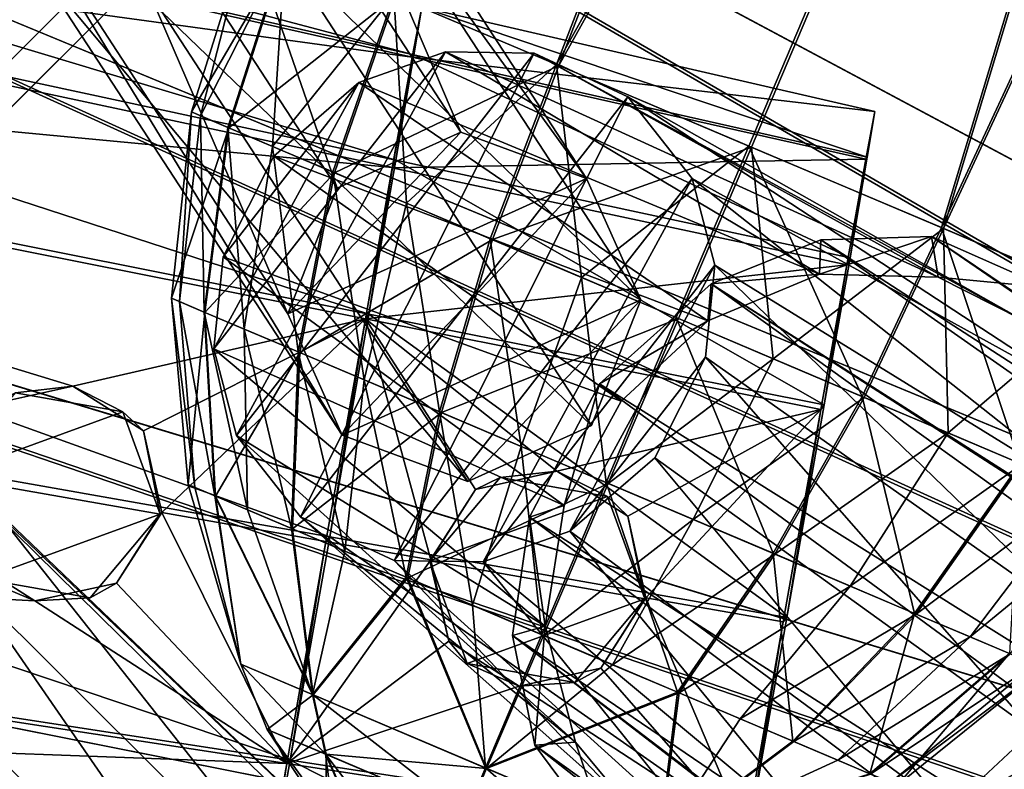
# Model space of a CAD drawing. Header units: metres. Extents: x 0 to 904, y -904 to 0.
# Tile 48 of 236: x 124 to 160, y -222 to -194. Entities that reach past the tile are written whole.
import ezdxf

# ---------------------------------------------------------------- set-up
doc = ezdxf.new("R2010")
doc.units = ezdxf.units.M

msp = doc.modelspace()

# ---------------------------------------------------------------- linework, layer by layer
at = {"layer": 'top'}
for points in [[(120.726181, -209.920883, 659.612854), (87.930153, -231.813843, 660.471436), (152.154388, -240.85585, 658.789612)], [(120.726181, -209.920883, 659.612854), (138.539627, -226.893631, 627.73877), (122.946396, -211.961044, 627.73877)], [(120.726181, -209.920883, 659.612854), (152.154388, -240.85585, 658.789612), (138.539627, -226.893631, 627.73877)], [(122.128288, -214.818054, 597.915833), (122.946396, -211.961044, 627.73877), (136.648972, -229.287674, 598.379517)], [(122.946396, -211.961044, 627.73877), (138.539627, -226.893631, 627.73877), (136.648972, -229.287674, 598.379517)], [(134.503464, -232.747971, 569.148621), (121.027908, -218.923294, 568.250854), (122.128288, -214.818054, 597.915833)], [(136.648972, -229.287674, 598.379517), (134.503464, -232.747971, 569.148621), (122.128288, -214.818054, 597.915833)], [(132.335861, -237.257553, 540.084961), (119.922714, -224.260864, 538.794067), (121.027908, -218.923294, 568.250854)], [(121.027908, -218.923294, 568.250854), (134.503464, -232.747971, 569.148621), (132.335861, -237.257553, 540.084961)]]:
    msp.add_3dface(points, dxfattribs=at)
at = {"layer": 'top0123413'}
for points in [[(599.026855, -599.023621, 106.499786), (74.938576, -244.304413, 117.34655), (244.305359, -74.93528, 117.346581)], [(74.938576, -244.304413, 117.34655), (75.496498, -229.329498, 117.524498), (244.305359, -74.93528, 117.346581)], [(244.305359, -74.93528, 117.346581), (75.496498, -229.329498, 117.524498), (229.33046, -75.495567, 117.524498)], [(75.496498, -229.329498, 117.524498), (213.60553, -77.537285, 117.693382), (229.33046, -75.495567, 117.524498)], [(229.476379, -77.234627, 120.501686), (76.680428, -244.304428, 120.325508), (244.305359, -76.679497, 120.325508)], [(76.680428, -244.304428, 120.325508), (592.962036, -609.72644, 109.443001), (244.305359, -76.679497, 120.325508)], [(77.234871, -229.483627, 120.501595), (76.680428, -244.304428, 120.325508), (229.476379, -77.234627, 120.501686)], [(79.254448, -213.927536, 120.668671), (77.234871, -229.483627, 120.501595), (229.476379, -77.234627, 120.501686)], [(229.476379, -77.234627, 120.501686), (213.92392, -79.254364, 120.668716), (79.254448, -213.927536, 120.668671)], [(75.496498, -229.329498, 117.524498), (77.538223, -213.604507, 117.693382), (213.60553, -77.537285, 117.693382)], [(77.538223, -213.604507, 117.693382), (197.676346, -81.181343, 117.845009), (213.60553, -77.537285, 117.693382)], [(213.92392, -79.254364, 120.668716), (82.865562, -198.143082, 120.818924), (79.254448, -213.927536, 120.668671)], [(213.92392, -79.254364, 120.668716), (198.150421, -82.862846, 120.818863), (82.865562, -198.143082, 120.818924)], [(77.538223, -213.604507, 117.693382), (81.182274, -197.6754, 117.845009), (197.676346, -81.181343, 117.845009)], [(81.182274, -197.6754, 117.845009), (181.883881, -86.467819, 117.974686), (197.676346, -81.181343, 117.845009)], [(198.150421, -82.862846, 120.818863), (182.520538, -88.095657, 120.947189), (82.865562, -198.143082, 120.818924)], [(81.182274, -197.6754, 117.845009), (86.46875, -181.88295, 117.974686), (181.883881, -86.467819, 117.974686)], [(82.865562, -198.143082, 120.818924), (182.520538, -88.095657, 120.947189), (88.099136, -182.513092, 120.947243)]]:
    msp.add_3dface(points, dxfattribs=at)
at = {"layer": 'top0123414'}
for points in [[(224.987061, -198.100021, 2176.059814), (171.687256, -69.426613, 2078.537354), (154.923752, -77.355217, 2078.537354)], [(156.152008, -79.664001, 2076.706299), (172.68428, -71.844276, 2076.706299), (221.0242, -201.019485, 2173.059814)], [(220.579483, -200.184662, 2176.059814), (154.923752, -77.355217, 2078.537354), (139.018005, -86.888611, 2078.537354)], [(220.579483, -200.184662, 2176.059814), (224.987061, -198.100021, 2176.059814), (154.923752, -77.355217, 2078.537354)], [(140.46582, -89.066444, 2076.706299), (156.152008, -79.664001, 2076.706299), (216.921631, -203.478607, 2173.059814)], [(156.152008, -79.664001, 2076.706299), (221.0242, -201.019485, 2173.059814), (216.921631, -203.478607, 2173.059814)], [(216.397446, -202.691254, 2176.059814), (139.018005, -86.888611, 2078.537354), (124.123375, -97.935219, 2078.537354)], [(216.397446, -202.691254, 2176.059814), (220.579483, -200.184662, 2176.059814), (139.018005, -86.888611, 2078.537354)], [(125.776901, -99.961296, 2076.706299), (140.46582, -89.066444, 2076.706299), (213.07988, -206.328049, 2173.059814)], [(140.46582, -89.066444, 2076.706299), (216.921631, -203.478607, 2173.059814), (213.07988, -206.328049, 2173.059814)], [(212.481262, -205.595688, 2176.059814), (124.123375, -97.935219, 2078.537354), (110.386086, -110.386086, 2078.537354)], [(212.481262, -205.595688, 2176.059814), (216.397446, -202.691254, 2176.059814), (124.123375, -97.935219, 2078.537354)], [(112.235291, -112.235291, 2076.706299), (125.776901, -99.961296, 2076.706299), (209.538208, -209.538208, 2173.059814)], [(125.776901, -99.961296, 2076.706299), (213.07988, -206.328049, 2173.059814), (209.538208, -209.538208, 2173.059814)], [(110.386086, -110.386086, 2078.537354), (97.935219, -124.123375, 2078.537354), (205.595688, -212.481262, 2176.059814)], [(208.869354, -208.869354, 2176.059814), (110.386086, -110.386086, 2078.537354), (205.595688, -212.481262, 2176.059814)], [(208.869354, -208.869354, 2176.059814), (212.481262, -205.595688, 2176.059814), (110.386086, -110.386086, 2078.537354)], [(206.328049, -213.07988, 2173.059814), (99.961296, -125.776901, 2076.706299), (112.235291, -112.235291, 2076.706299)], [(209.538208, -209.538208, 2173.059814), (206.328049, -213.07988, 2173.059814), (112.235291, -112.235291, 2076.706299)], [(97.935219, -124.123375, 2078.537354), (86.888611, -139.018005, 2078.537354), (202.691254, -216.397446, 2176.059814)], [(205.595688, -212.481262, 2176.059814), (97.935219, -124.123375, 2078.537354), (202.691254, -216.397446, 2176.059814)], [(203.478607, -216.921631, 2173.059814), (89.066444, -140.46582, 2076.706299), (99.961296, -125.776901, 2076.706299)], [(206.328049, -213.07988, 2173.059814), (203.478607, -216.921631, 2173.059814), (99.961296, -125.776901, 2076.706299)], [(86.888611, -139.018005, 2078.537354), (77.355217, -154.923752, 2078.537354), (200.184662, -220.579483, 2176.059814)], [(202.691254, -216.397446, 2176.059814), (86.888611, -139.018005, 2078.537354), (200.184662, -220.579483, 2176.059814)], [(201.019485, -221.0242, 2173.059814), (79.664001, -156.152008, 2076.706299), (89.066444, -140.46582, 2076.706299)], [(203.478607, -216.921631, 2173.059814), (201.019485, -221.0242, 2173.059814), (89.066444, -140.46582, 2076.706299)], [(77.355217, -154.923752, 2078.537354), (69.426613, -171.687256, 2078.537354), (198.100021, -224.987061, 2176.059814)], [(200.184662, -220.579483, 2176.059814), (77.355217, -154.923752, 2078.537354), (198.100021, -224.987061, 2176.059814)], [(198.974319, -225.348053, 2173.059814), (71.844276, -172.68428, 2076.706299), (79.664001, -156.152008, 2076.706299)], [(201.019485, -221.0242, 2173.059814), (198.974319, -225.348053, 2173.059814), (79.664001, -156.152008, 2076.706299)], [(69.426613, -171.687256, 2078.537354), (63.179028, -189.147095, 2078.537354), (196.457367, -229.577713, 2176.059814)], [(198.100021, -224.987061, 2176.059814), (69.426613, -171.687256, 2078.537354), (196.457367, -229.577713, 2176.059814)], [(197.362762, -229.851532, 2173.059814), (65.682472, -189.903336, 2076.706299), (71.844276, -172.68428, 2076.706299)], [(198.974319, -225.348053, 2173.059814), (197.362762, -229.851532, 2173.059814), (71.844276, -172.68428, 2076.706299)], [(63.179028, -189.147095, 2078.537354), (58.672752, -207.135193, 2078.537354), (195.272552, -234.307266, 2176.059814)], [(196.457367, -229.577713, 2176.059814), (63.179028, -189.147095, 2078.537354), (195.272552, -234.307266, 2176.059814)], [(196.200363, -234.491287, 2173.059814), (61.238056, -207.643402, 2076.706299), (65.682472, -189.903336, 2076.706299)], [(197.362762, -229.851532, 2173.059814), (196.200363, -234.491287, 2173.059814), (65.682472, -189.903336, 2076.706299)], [(58.672752, -207.135193, 2078.537354), (55.951408, -225.478394, 2078.537354), (194.557022, -239.130142, 2176.059814)], [(195.272552, -234.307266, 2176.059814), (58.672752, -207.135193, 2078.537354), (194.557022, -239.130142, 2176.059814)], [(195.498398, -239.222626, 2173.059814), (58.554077, -225.733688, 2076.706299), (61.238056, -207.643402, 2076.706299)], [(196.200363, -234.491287, 2173.059814), (195.498398, -239.222626, 2173.059814), (61.238056, -207.643402, 2076.706299)]]:
    msp.add_3dface(points, dxfattribs=at)
at = {"layer": 'top0123417'}
for points in [[(128.910568, -181.049103, 1682.704224), (124.382149, -183.103638, 1682.859497), (135.582916, -200.307083, 1781.898315)], [(133.516434, -182.74408, 1681.888916), (128.910568, -181.049103, 1682.704224), (140.111343, -198.252548, 1781.743042)], [(140.111343, -198.252548, 1781.743042), (128.910568, -181.049103, 1682.704224), (135.582916, -200.307083, 1781.898315)], [(135.50145, -187.195602, 1680.891235), (133.516434, -182.74408, 1681.888916), (144.717209, -199.94754, 1780.927734)], [(144.717209, -199.94754, 1780.927734), (133.516434, -182.74408, 1681.888916), (140.111343, -198.252548, 1781.743042)], [(122.584114, -187.704056, 1682.263794), (133.784882, -204.907516, 1781.30249), (124.382149, -183.103638, 1682.859497)], [(133.784882, -204.907516, 1781.30249), (135.582916, -200.307083, 1781.898315), (124.382149, -183.103638, 1682.859497)], [(133.7034, -191.795044, 1680.295654), (135.50145, -187.195602, 1680.891235), (146.702225, -204.399063, 1779.929932)], [(146.702225, -204.399063, 1779.929932), (135.50145, -187.195602, 1680.891235), (144.717209, -199.94754, 1780.927734)], [(124.569832, -192.155258, 1681.265991), (135.770599, -209.358719, 1780.30481), (122.584114, -187.704056, 1682.263794)], [(135.770599, -209.358719, 1780.30481), (133.784882, -204.907516, 1781.30249), (122.584114, -187.704056, 1682.263794)], [(133.7034, -191.795044, 1680.295654), (144.904175, -208.998505, 1779.334351), (129.17598, -193.849533, 1680.450806)], [(144.904175, -208.998505, 1779.334351), (133.7034, -191.795044, 1680.295654), (146.702225, -204.399063, 1779.929932)], [(129.17598, -193.849533, 1680.450806), (140.376755, -211.052994, 1779.489502), (124.569832, -192.155258, 1681.265991)], [(140.376755, -211.052994, 1779.489502), (135.770599, -209.358719, 1780.30481), (124.569832, -192.155258, 1681.265991)], [(144.904175, -208.998505, 1779.334351), (140.376755, -211.052994, 1779.489502), (129.17598, -193.849533, 1680.450806)], [(144.717209, -199.94754, 1780.927734), (140.111343, -198.252548, 1781.743042), (133.784882, -204.907516, 1781.30249)], [(140.111343, -198.252548, 1781.743042), (135.582916, -200.307083, 1781.898315), (133.784882, -204.907516, 1781.30249)], [(144.717209, -199.94754, 1780.927734), (133.784882, -204.907516, 1781.30249), (135.770599, -209.358719, 1780.30481)], [(146.702225, -204.399063, 1779.929932), (144.717209, -199.94754, 1780.927734), (135.770599, -209.358719, 1780.30481)], [(146.702225, -204.399063, 1779.929932), (135.770599, -209.358719, 1780.30481), (140.376755, -211.052994, 1779.489502)], [(144.904175, -208.998505, 1779.334351), (146.702225, -204.399063, 1779.929932), (140.376755, -211.052994, 1779.489502)]]:
    msp.add_3dface(points, dxfattribs=at)
at = {"layer": 'top0123422'}
for points in [[(131.898453, -209.361603, 1782.437988), (131.075302, -206.187836, 1783.569092), (139.549896, -195.305527, 1783.314331)], [(139.549896, -195.305527, 1783.314331), (131.075302, -206.187836, 1783.569092), (136.383743, -196.433853, 1784.177612)], [(142.805618, -195.36084, 1782.108765), (131.898453, -209.361603, 1782.437988), (139.549896, -195.305527, 1783.314331)], [(134.250168, -212.345551, 1780.797363), (131.898453, -209.361603, 1782.437988), (142.805618, -195.36084, 1782.108765)], [(146.236923, -196.960037, 1780.435303), (134.250168, -212.345551, 1780.797363), (142.805618, -195.36084, 1782.108765)], [(139.549896, -195.305527, 1783.314331), (136.383743, -196.433853, 1784.177612), (153.250931, -203.454605, 1821.609863)], [(142.805618, -195.36084, 1782.108765), (139.549896, -195.305527, 1783.314331), (157.592468, -203.559357, 1819.19104)], [(139.549896, -195.305527, 1783.314331), (153.250931, -203.454605, 1821.609863), (157.592468, -203.559357, 1819.19104)], [(146.236923, -196.960037, 1780.435303), (142.805618, -195.36084, 1782.108765), (160.656601, -205.122177, 1816.883911)], [(142.805618, -195.36084, 1782.108765), (157.592468, -203.559357, 1819.19104), (160.656601, -205.122177, 1816.883911)], [(131.075302, -206.187836, 1783.569092), (131.413025, -202.814423, 1784.327637), (136.383743, -196.433853, 1784.177612)], [(136.383743, -196.433853, 1784.177612), (131.413025, -202.814423, 1784.327637), (133.270584, -199.12645, 1784.612427)], [(136.383743, -196.433853, 1784.177612), (133.270584, -199.12645, 1784.612427), (149.161514, -205.168976, 1823.157715)], [(136.383743, -196.433853, 1784.177612), (149.161514, -205.168976, 1823.157715), (153.250931, -203.454605, 1821.609863)], [(137.680832, -213.944611, 1779.124146), (134.250168, -212.345551, 1780.797363), (146.236923, -196.960037, 1780.435303)], [(148.588913, -199.94458, 1778.794312), (137.680832, -213.944611, 1779.124146), (146.236923, -196.960037, 1780.435303)], [(160.656601, -205.122177, 1816.883911), (162.829758, -207.832947, 1814.601929), (146.236923, -196.960037, 1780.435303)], [(162.829758, -207.832947, 1814.601929), (148.588913, -199.94458, 1778.794312), (146.236923, -196.960037, 1780.435303)], [(133.270584, -199.12645, 1784.612427), (131.413025, -202.814423, 1784.327637), (145.986465, -208.11348, 1823.709351)], [(133.270584, -199.12645, 1784.612427), (145.986465, -208.11348, 1823.709351), (149.161514, -205.168976, 1823.157715)], [(140.932892, -214.000778, 1777.919678), (137.680832, -213.944611, 1779.124146), (148.588913, -199.94458, 1778.794312)], [(149.412109, -203.122147, 1777.662231), (140.932892, -214.000778, 1777.919678), (148.588913, -199.94458, 1778.794312)], [(162.829758, -207.832947, 1814.601929), (163.865753, -212.053711, 1812.333984), (148.588913, -199.94458, 1778.794312)], [(163.865753, -212.053711, 1812.333984), (149.412109, -203.122147, 1777.662231), (148.588913, -199.94458, 1778.794312)], [(149.283676, -203.814804, 1823.636597), (220.317657, -249.192581, 1945.643433), (153.300735, -202.193192, 1822.090942)], [(153.300735, -202.193192, 1822.090942), (153.250931, -203.454605, 1821.609863), (149.283676, -203.814804, 1823.636597)], [(153.300735, -202.193192, 1822.090942), (157.351822, -202.073257, 1819.921631), (153.250931, -203.454605, 1821.609863)], [(157.351822, -202.073257, 1819.921631), (157.592468, -203.559357, 1819.19104), (153.250931, -203.454605, 1821.609863)], [(153.300735, -202.193192, 1822.090942), (225.538849, -248.94426, 1941.970581), (157.351822, -202.073257, 1819.921631)], [(220.317657, -249.192581, 1945.643433), (225.538849, -248.94426, 1941.970581), (153.300735, -202.193192, 1822.090942)], [(225.538849, -248.94426, 1941.970581), (229.27507, -250.602432, 1937.716309), (157.351822, -202.073257, 1819.921631)], [(157.351822, -202.073257, 1819.921631), (229.27507, -250.602432, 1937.716309), (161.578476, -203.939224, 1816.855957)], [(157.351822, -202.073257, 1819.921631), (161.578476, -203.939224, 1816.855957), (157.592468, -203.559357, 1819.19104)], [(131.413025, -202.814423, 1784.327637), (131.075302, -206.187836, 1783.569092), (143.897308, -211.926361, 1823.316528)], [(131.413025, -202.814423, 1784.327637), (143.897308, -211.926361, 1823.316528), (145.986465, -208.11348, 1823.709351)], [(144.102737, -212.87207, 1777.055176), (140.932892, -214.000778, 1777.919678), (149.412109, -203.122147, 1777.662231)], [(149.073883, -206.491837, 1776.904907), (144.102737, -212.87207, 1777.055176), (149.412109, -203.122147, 1777.662231)], [(163.144684, -216.427505, 1810.966309), (149.073883, -206.491837, 1776.904907), (149.412109, -203.122147, 1777.662231)], [(163.865753, -212.053711, 1812.333984), (163.144684, -216.427505, 1810.966309), (149.412109, -203.122147, 1777.662231)], [(153.250931, -203.454605, 1821.609863), (149.161514, -205.168976, 1823.157715), (149.283676, -203.814804, 1823.636597)], [(161.578476, -203.939224, 1816.855957), (160.656601, -205.122177, 1816.883911), (157.592468, -203.559357, 1819.19104)], [(217.294296, -252.664078, 1951.23999), (149.283676, -203.814804, 1823.636597), (145.190781, -207.476639, 1824.401489)], [(149.283676, -203.814804, 1823.636597), (149.161514, -205.168976, 1823.157715), (145.190781, -207.476639, 1824.401489)], [(217.294296, -252.664078, 1951.23999), (219.87558, -249.311234, 1945.881104), (149.283676, -203.814804, 1823.636597)], [(219.87558, -249.311234, 1945.881104), (220.317657, -249.192581, 1945.643433), (149.283676, -203.814804, 1823.636597)], [(149.161514, -205.168976, 1823.157715), (145.986465, -208.11348, 1823.709351), (145.190781, -207.476639, 1824.401489)], [(131.075302, -206.187836, 1783.569092), (143.201843, -216.353882, 1821.913208), (143.897308, -211.926361, 1823.316528)], [(131.075302, -206.187836, 1783.569092), (131.898453, -209.361603, 1782.437988), (143.201843, -216.353882, 1821.913208)], [(149.073883, -206.491837, 1776.904907), (147.216217, -210.17952, 1776.620239), (144.102737, -212.87207, 1777.055176)], [(161.076843, -220.179153, 1810.586426), (147.216217, -210.17952, 1776.620239), (149.073883, -206.491837, 1776.904907)], [(163.144684, -216.427505, 1810.966309), (161.076843, -220.179153, 1810.586426), (149.073883, -206.491837, 1776.904907)], [(145.190781, -207.476639, 1824.401489), (142.625961, -212.360245, 1823.837646), (213.410187, -257.582336, 1953.719116)], [(142.625961, -212.360245, 1823.837646), (145.190781, -207.476639, 1824.401489), (143.897308, -211.926361, 1823.316528)], [(145.190781, -207.476639, 1824.401489), (145.986465, -208.11348, 1823.709351), (143.897308, -211.926361, 1823.316528)], [(213.410187, -257.582336, 1953.719116), (217.294296, -252.664078, 1951.23999), (145.190781, -207.476639, 1824.401489)], [(131.898453, -209.361603, 1782.437988), (144.311035, -220.605896, 1819.592529), (143.201843, -216.353882, 1821.913208)], [(131.898453, -209.361603, 1782.437988), (134.250168, -212.345551, 1780.797363), (144.311035, -220.605896, 1819.592529)], [(157.95517, -223.088028, 1811.123169), (144.102737, -212.87207, 1777.055176), (147.216217, -210.17952, 1776.620239)], [(161.076843, -220.179153, 1810.586426), (157.95517, -223.088028, 1811.123169), (147.216217, -210.17952, 1776.620239)], [(143.201843, -216.353882, 1821.913208), (142.625961, -212.360245, 1823.837646), (143.897308, -211.926361, 1823.316528)], [(146.523529, -223.262573, 1817.310791), (134.250168, -212.345551, 1780.797363), (137.680832, -213.944611, 1779.124146)], [(134.250168, -212.345551, 1780.797363), (146.523529, -223.262573, 1817.310791), (144.311035, -220.605896, 1819.592529)], [(142.625961, -212.360245, 1823.837646), (142.00235, -216.695145, 1822.432251), (209.537292, -262.620544, 1951.474365)], [(142.00235, -216.695145, 1822.432251), (142.625961, -212.360245, 1823.837646), (143.201843, -216.353882, 1821.913208)], [(142.625961, -212.360245, 1823.837646), (209.537292, -262.620544, 1951.474365), (213.410187, -257.582336, 1953.719116)], [(153.923279, -224.814301, 1812.634766), (140.932892, -214.000778, 1777.919678), (144.102737, -212.87207, 1777.055176)], [(157.95517, -223.088028, 1811.123169), (153.923279, -224.814301, 1812.634766), (144.102737, -212.87207, 1777.055176)], [(149.630402, -224.773834, 1815.001099), (137.680832, -213.944611, 1779.124146), (140.932892, -214.000778, 1777.919678)], [(149.630402, -224.773834, 1815.001099), (146.523529, -223.262573, 1817.310791), (137.680832, -213.944611, 1779.124146)], [(153.923279, -224.814301, 1812.634766), (149.630402, -224.773834, 1815.001099), (140.932892, -214.000778, 1777.919678)], [(142.82843, -220.714661, 1820.360352), (142.00235, -216.695145, 1822.432251), (143.201843, -216.353882, 1821.913208)], [(142.82843, -220.714661, 1820.360352), (143.201843, -216.353882, 1821.913208), (144.311035, -220.605896, 1819.592529)], [(142.00235, -216.695145, 1822.432251), (206.797089, -266.098022, 1946.276245), (209.537292, -262.620544, 1951.474365)], [(206.797089, -266.098022, 1946.276245), (142.00235, -216.695145, 1822.432251), (206.784882, -266.562469, 1946.052246)], [(142.00235, -216.695145, 1822.432251), (142.82843, -220.714661, 1820.360352), (206.784882, -266.562469, 1946.052246)], [(161.989349, -220.908112, 1809.793213), (157.95517, -223.088028, 1811.123169), (161.076843, -220.179153, 1810.586426)], [(145.601959, -224.445755, 1817.338501), (142.82843, -220.714661, 1820.360352), (144.311035, -220.605896, 1819.592529)], [(145.601959, -224.445755, 1817.338501), (144.311035, -220.605896, 1819.592529), (146.523529, -223.262573, 1817.310791)], [(206.784882, -266.562469, 1946.052246), (142.82843, -220.714661, 1820.360352), (207.738678, -271.791534, 1942.508301)], [(142.82843, -220.714661, 1820.360352), (145.601959, -224.445755, 1817.338501), (207.738678, -271.791534, 1942.508301)], [(157.897018, -224.569611, 1810.557983), (161.989349, -220.908112, 1809.793213), (230.418243, -273.192383, 1932.031006)], [(161.989349, -220.908112, 1809.793213), (157.897018, -224.569611, 1810.557983), (157.95517, -223.088028, 1811.123169)]]:
    msp.add_3dface(points, dxfattribs=at)
at = {"layer": 'top0123428'}
for points in [[(137.660889, -193.238892, 1784.518921), (169.01384, -129.956253, 1781.330688), (143.623993, -195.770035, 1780.167969)], [(137.723145, -193.26532, 1812.802979), (143.705307, -195.80455, 1817.122925), (169.090027, -129.988586, 1815.971558)], [(169.01384, -129.956253, 1781.330688), (178.212982, -133.860992, 1778.627319), (143.623993, -195.770035, 1780.167969)], [(143.705307, -195.80455, 1817.122925), (178.300964, -133.898331, 1818.627197), (169.090027, -129.988586, 1815.971558)], [(143.623993, -195.770035, 1780.167969), (178.212982, -133.860992, 1778.627319), (150.665878, -198.759079, 1778.627319)], [(143.705307, -195.80455, 1817.122925), (150.75386, -198.796432, 1818.627075), (178.300964, -133.898331, 1818.627197)], [(178.212982, -133.860992, 1778.627319), (157.714447, -201.750961, 1780.13147), (150.665878, -198.759079, 1778.627319)], [(150.75386, -198.796432, 1818.627075), (157.795715, -201.785461, 1817.086426), (178.300964, -133.898331, 1818.627197)], [(178.212982, -133.860992, 1778.627319), (187.423935, -137.770721, 1781.282837), (157.714447, -201.750961, 1780.13147)], [(178.300964, -133.898331, 1818.627197), (157.795715, -201.785461, 1817.086426), (187.500122, -137.80307, 1815.923828)], [(187.423935, -137.770721, 1781.282837), (163.696625, -204.290207, 1784.451416), (157.714447, -201.750961, 1780.13147)], [(157.795715, -201.785461, 1817.086426), (163.758835, -204.316605, 1812.735474), (187.500122, -137.80307, 1815.923828)], [(132.299774, -190.963272, 1798.675049), (130.2509, -197.511322, 1798.67334), (133.718124, -191.565308, 1806.324951)], [(130.2509, -197.511322, 1798.67334), (132.299774, -190.963272, 1798.675049), (130.584473, -197.653, 1794.901978)], [(132.299774, -190.963272, 1798.675049), (133.684326, -191.550964, 1791.0177), (130.584473, -197.653, 1794.901978)], [(130.2509, -197.511322, 1798.67334), (131.621536, -198.093201, 1806.066162), (133.718124, -191.565308, 1806.324951)], [(130.584473, -197.653, 1794.901978), (133.684326, -191.550964, 1791.0177), (131.588882, -198.079346, 1791.27356)], [(133.684326, -191.550964, 1791.0177), (133.225601, -198.774078, 1787.927856), (131.588882, -198.079346, 1791.27356)], [(133.718124, -191.565308, 1806.324951), (131.621536, -198.093201, 1806.066162), (137.723145, -193.26532, 1812.802979)], [(133.684326, -191.550964, 1791.0177), (137.660889, -193.238892, 1784.518921), (133.225601, -198.774078, 1787.927856)], [(137.660889, -193.238892, 1784.518921), (135.431717, -199.710495, 1784.993286), (133.225601, -198.774078, 1787.927856)], [(135.431717, -199.710495, 1784.993286), (137.660889, -193.238892, 1784.518921), (138.122406, -200.852615, 1782.582764)], [(137.660889, -193.238892, 1784.518921), (143.623993, -195.770035, 1780.167969), (138.122406, -200.852615, 1782.582764)], [(131.621536, -198.093201, 1806.066162), (135.491898, -199.736038, 1812.326416), (137.723145, -193.26532, 1812.802979)], [(137.723145, -193.26532, 1812.802979), (135.491898, -199.736038, 1812.326416), (143.705307, -195.80455, 1817.122925)], [(135.491898, -199.736038, 1812.326416), (141.272903, -202.189896, 1816.501099), (143.705307, -195.80455, 1817.122925)], [(138.122406, -200.852615, 1782.582764), (143.623993, -195.770035, 1780.167969), (141.194321, -202.15654, 1780.788696)], [(143.623993, -195.770035, 1780.167969), (144.529373, -203.572159, 1779.680176), (141.194321, -202.15654, 1780.788696)], [(143.705307, -195.80455, 1817.122925), (141.272903, -202.189896, 1816.501099), (150.75386, -198.796432, 1818.627075)], [(143.623993, -195.770035, 1780.167969), (150.665878, -198.759079, 1778.627319), (144.529373, -203.572159, 1779.680176)], [(130.2509, -197.511322, 1798.67334), (129.518845, -204.33345, 1798.668579), (131.621536, -198.093201, 1806.066162)], [(129.518845, -204.33345, 1798.668579), (130.2509, -197.511322, 1798.67334), (129.818054, -204.460449, 1795.285767)], [(130.2509, -197.511322, 1798.67334), (130.584473, -197.653, 1794.901978), (129.818054, -204.460449, 1795.285767)], [(129.818054, -204.460449, 1795.285767), (130.584473, -197.653, 1794.901978), (130.718964, -204.842865, 1792.031372)], [(130.584473, -197.653, 1794.901978), (131.588882, -198.079346, 1791.27356), (130.718964, -204.842865, 1792.031372)], [(129.518845, -204.33345, 1798.668579), (130.748245, -204.85527, 1805.299561), (131.621536, -198.093201, 1806.066162)], [(130.718964, -204.842865, 1792.031372), (131.588882, -198.079346, 1791.27356), (132.187027, -205.466003, 1789.030396)], [(131.621536, -198.093201, 1806.066162), (130.748245, -204.85527, 1805.299561), (135.491898, -199.736038, 1812.326416)], [(131.588882, -198.079346, 1791.27356), (133.225601, -198.774078, 1787.927856), (132.187027, -205.466003, 1789.030396)], [(133.225601, -198.774078, 1787.927856), (134.165787, -206.305923, 1786.398315), (132.187027, -205.466003, 1789.030396)], [(133.225601, -198.774078, 1787.927856), (135.431717, -199.710495, 1784.993286), (134.165787, -206.305923, 1786.398315)], [(141.272903, -202.189896, 1816.501099), (148.084457, -205.081177, 1817.95459), (150.75386, -198.796432, 1818.627075)], [(144.529373, -203.572159, 1779.680176), (150.665878, -198.759079, 1778.627319), (147.999405, -205.045074, 1779.299805)], [(147.999405, -205.045074, 1779.299805), (150.665878, -198.759079, 1778.627319), (154.810959, -207.936356, 1780.753418)], [(150.75386, -198.796432, 1818.627075), (148.084457, -205.081177, 1817.95459), (151.554489, -206.554092, 1817.574219)], [(150.665878, -198.759079, 1778.627319), (157.714447, -201.750961, 1780.13147), (154.810959, -207.936356, 1780.753418)], [(157.795715, -201.785461, 1817.086426), (150.75386, -198.796432, 1818.627075), (151.554489, -206.554092, 1817.574219)], [(135.431717, -199.710495, 1784.993286), (136.579208, -207.330338, 1784.236084), (134.165787, -206.305923, 1786.398315)], [(135.431717, -199.710495, 1784.993286), (138.122406, -200.852615, 1782.582764), (136.579208, -207.330338, 1784.236084)], [(130.748245, -204.85527, 1805.299561), (134.219772, -206.328827, 1810.914673), (135.491898, -199.736038, 1812.326416)], [(135.491898, -199.736038, 1812.326416), (134.219772, -206.328827, 1810.914673), (141.272903, -202.189896, 1816.501099)], [(138.122406, -200.852615, 1782.582764), (139.334549, -208.499893, 1782.626953), (136.579208, -207.330338, 1784.236084)], [(141.194321, -202.15654, 1780.788696), (139.334549, -208.499893, 1782.626953), (138.122406, -200.852615, 1782.582764)], [(157.795715, -201.785461, 1817.086426), (151.554489, -206.554092, 1817.574219), (154.889526, -207.969696, 1816.465698)], [(154.810959, -207.936356, 1780.753418), (157.714447, -201.750961, 1780.13147), (160.59201, -210.390213, 1784.927979)], [(157.961441, -209.273636, 1814.671631), (157.795715, -201.785461, 1817.086426), (154.889526, -207.969696, 1816.465698)], [(157.714447, -201.750961, 1780.13147), (163.696625, -204.290207, 1784.451416), (160.59201, -210.390213, 1784.927979)], [(163.758835, -204.316605, 1812.735474), (157.795715, -201.785461, 1817.086426), (157.961441, -209.273636, 1814.671631)], [(134.219772, -206.328827, 1810.914673), (139.405045, -208.529816, 1814.65918), (141.272903, -202.189896, 1816.501099)], [(141.194321, -202.15654, 1780.788696), (142.325928, -209.769623, 1781.63269), (139.334549, -208.499893, 1782.626953)], [(141.272903, -202.189896, 1816.501099), (139.405045, -208.529816, 1814.65918), (148.084457, -205.081177, 1817.95459)], [(141.194321, -202.15654, 1780.788696), (144.529373, -203.572159, 1779.680176), (142.325928, -209.769623, 1781.63269)], [(142.325928, -209.769623, 1781.63269), (144.529373, -203.572159, 1779.680176), (145.438385, -211.090759, 1781.291504)], [(145.438385, -211.090759, 1781.291504), (144.529373, -203.572159, 1779.680176), (147.999405, -205.045074, 1779.299805)], [(129.518845, -204.33345, 1798.668579), (130.131805, -211.167297, 1798.660889), (130.748245, -204.85527, 1805.299561)], [(130.131805, -211.167297, 1798.660889), (129.518845, -204.33345, 1798.668579), (130.375168, -211.270508, 1795.90918)], [(129.518845, -204.33345, 1798.668579), (129.818054, -204.460449, 1795.285767), (130.375168, -211.270508, 1795.90918)], [(160.65213, -210.415741, 1812.261108), (163.758835, -204.316605, 1812.735474), (157.961441, -209.273636, 1814.671631)], [(130.375168, -211.270508, 1795.90918), (129.818054, -204.460449, 1795.285767), (131.108002, -211.581573, 1793.261963)], [(129.818054, -204.460449, 1795.285767), (130.718964, -204.842865, 1792.031372), (131.108002, -211.581573, 1793.261963)], [(130.131805, -211.167297, 1798.660889), (131.131805, -211.591675, 1804.054688), (130.748245, -204.85527, 1805.299561)], [(131.108002, -211.581573, 1793.261963), (130.718964, -204.842865, 1792.031372), (132.302155, -212.088455, 1790.820923)], [(130.718964, -204.842865, 1792.031372), (132.187027, -205.466003, 1789.030396), (132.302155, -212.088455, 1790.820923)], [(130.748245, -204.85527, 1805.299561), (131.131805, -211.591675, 1804.054688), (134.219772, -206.328827, 1810.914673)], [(139.405045, -208.529816, 1814.65918), (145.514664, -211.123138, 1815.962891), (148.084457, -205.081177, 1817.95459)], [(151.548004, -213.684097, 1782.595215), (145.438385, -211.090759, 1781.291504), (147.999405, -205.045074, 1779.299805)], [(148.084457, -205.081177, 1817.95459), (145.514664, -211.123138, 1815.962891), (151.554489, -206.554092, 1817.574219)], [(154.810959, -207.936356, 1780.753418), (151.548004, -213.684097, 1782.595215), (147.999405, -205.045074, 1779.299805)], [(132.187027, -205.466003, 1789.030396), (134.165787, -206.305923, 1786.398315), (133.911743, -212.771683, 1788.67981)], [(132.302155, -212.088455, 1790.820923), (132.187027, -205.466003, 1789.030396), (133.911743, -212.771683, 1788.67981)], [(131.131805, -211.591675, 1804.054688), (133.955658, -212.790314, 1808.622192), (134.219772, -206.328827, 1810.914673)], [(134.165787, -206.305923, 1786.398315), (135.874893, -213.604965, 1786.921021), (133.911743, -212.771683, 1788.67981)], [(134.219772, -206.328827, 1810.914673), (133.955658, -212.790314, 1808.622192), (139.405045, -208.529816, 1814.65918)], [(134.165787, -206.305923, 1786.398315), (136.579208, -207.330338, 1784.236084), (135.874893, -213.604965, 1786.921021)], [(151.554489, -206.554092, 1817.574219), (145.514664, -211.123138, 1815.962891), (148.627106, -212.444275, 1815.621704)], [(154.889526, -207.969696, 1816.465698), (151.554489, -206.554092, 1817.574219), (148.627106, -212.444275, 1815.621704)], [(136.579208, -207.330338, 1784.236084), (138.116165, -214.55632, 1785.612183), (135.874893, -213.604965, 1786.921021)], [(136.579208, -207.330338, 1784.236084), (139.334549, -208.499893, 1782.626953), (138.116165, -214.55632, 1785.612183)], [(154.889526, -207.969696, 1816.465698), (148.627106, -212.444275, 1815.621704), (151.618484, -213.714005, 1814.627441)], [(156.733307, -215.885086, 1786.339722), (151.548004, -213.684097, 1782.595215), (154.810959, -207.936356, 1780.753418)], [(154.889526, -207.969696, 1816.465698), (151.618484, -213.714005, 1814.627441), (157.961441, -209.273636, 1814.671631)], [(160.59201, -210.390213, 1784.927979), (156.733307, -215.885086, 1786.339722), (154.810959, -207.936356, 1780.753418)], [(133.955658, -212.790314, 1808.622192), (138.173508, -214.580658, 1811.668091), (139.405045, -208.529816, 1814.65918)], [(139.334549, -208.499893, 1782.626953), (140.549438, -215.589157, 1784.803345), (138.116165, -214.55632, 1785.612183)], [(139.405045, -208.529816, 1814.65918), (138.173508, -214.580658, 1811.668091), (145.514664, -211.123138, 1815.962891)], [(142.325928, -209.769623, 1781.63269), (140.549438, -215.589157, 1784.803345), (139.334549, -208.499893, 1782.626953)], [(157.961441, -209.273636, 1814.671631), (151.618484, -213.714005, 1814.627441), (154.373825, -214.88356, 1813.018311)], [(160.65213, -210.415741, 1812.261108), (157.961441, -209.273636, 1814.671631), (154.373825, -214.88356, 1813.018311)], [(140.549438, -215.589157, 1784.803345), (142.325928, -209.769623, 1781.63269), (143.081207, -216.663803, 1784.525879)], [(143.081207, -216.663803, 1784.525879), (142.325928, -209.769623, 1781.63269), (145.438385, -211.090759, 1781.291504)], [(160.65213, -210.415741, 1812.261108), (154.373825, -214.88356, 1813.018311), (156.787247, -215.90799, 1810.856079)], [(160.204865, -217.358658, 1791.954834), (156.733307, -215.885086, 1786.339722), (160.59201, -210.390213, 1784.927979)], [(162.858231, -211.352158, 1809.326538), (160.65213, -210.415741, 1812.261108), (156.787247, -215.90799, 1810.856079)], [(130.131805, -211.167297, 1798.660889), (132.066147, -217.750076, 1798.650513), (131.131805, -211.591675, 1804.054688)], [(130.131805, -211.167297, 1798.660889), (130.375168, -211.270508, 1795.90918), (132.066147, -217.750076, 1798.650513)], [(138.173508, -214.580658, 1811.668091), (143.14325, -216.690155, 1812.728516), (145.514664, -211.123138, 1815.962891)], [(148.050949, -218.7733, 1785.586304), (143.081207, -216.663803, 1784.525879), (145.438385, -211.090759, 1781.291504)], [(145.514664, -211.123138, 1815.962891), (143.14325, -216.690155, 1812.728516), (148.627106, -212.444275, 1815.621704)], [(151.548004, -213.684097, 1782.595215), (148.050949, -218.7733, 1785.586304), (145.438385, -211.090759, 1781.291504)], [(130.375168, -211.270508, 1795.90918), (131.108002, -211.581573, 1793.261963), (132.066147, -217.750076, 1798.650513)], [(132.066147, -217.750076, 1798.650513), (131.108002, -211.581573, 1793.261963), (134.679352, -218.859299, 1791.750366)], [(131.108002, -211.581573, 1793.261963), (132.302155, -212.088455, 1790.820923), (134.679352, -218.859299, 1791.750366)], [(132.066147, -217.750076, 1798.650513), (134.709702, -218.872177, 1805.536987), (131.131805, -211.591675, 1804.054688)], [(131.131805, -211.591675, 1804.054688), (134.709702, -218.872177, 1805.536987), (133.955658, -212.790314, 1808.622192)], [(156.787247, -215.90799, 1810.856079), (158.765991, -216.747894, 1808.223999), (162.858231, -211.352158, 1809.326538)], [(158.765991, -216.747894, 1808.223999), (164.494934, -212.04689, 1805.980835), (162.858231, -211.352158, 1809.326538)], [(134.679352, -218.859299, 1791.750366), (132.302155, -212.088455, 1790.820923), (133.911743, -212.771683, 1788.67981)], [(160.234039, -217.371033, 1805.223022), (164.494934, -212.04689, 1805.980835), (158.765991, -216.747894, 1808.223999)], [(148.627106, -212.444275, 1815.621704), (143.14325, -216.690155, 1812.728516), (145.675018, -217.764801, 1812.45105)], [(148.627106, -212.444275, 1815.621704), (145.675018, -217.764801, 1812.45105), (151.618484, -213.714005, 1814.627441)], [(133.911743, -212.771683, 1788.67981), (135.874893, -213.604965, 1786.921021), (134.679352, -218.859299, 1791.750366)], [(134.709702, -218.872177, 1805.536987), (138.173508, -214.580658, 1811.668091), (133.955658, -212.790314, 1808.622192)], [(135.874893, -213.604965, 1786.921021), (138.116165, -214.55632, 1785.612183), (134.679352, -218.859299, 1791.750366)], [(151.618484, -213.714005, 1814.627441), (145.675018, -217.764801, 1812.45105), (148.108276, -218.797638, 1811.642212)], [(152.268829, -220.56366, 1788.632202), (148.050949, -218.7733, 1785.586304), (151.548004, -213.684097, 1782.595215)], [(154.373825, -214.88356, 1813.018311), (151.618484, -213.714005, 1814.627441), (148.108276, -218.797638, 1811.642212)], [(156.733307, -215.885086, 1786.339722), (152.268829, -220.56366, 1788.632202), (151.548004, -213.684097, 1782.595215)], [(134.679352, -218.859299, 1791.750366), (138.116165, -214.55632, 1785.612183), (141.018463, -221.550049, 1788.87854)], [(134.709702, -218.872177, 1805.536987), (141.061356, -221.568253, 1808.375854), (138.173508, -214.580658, 1811.668091)], [(138.116165, -214.55632, 1785.612183), (140.549438, -215.589157, 1784.803345), (141.018463, -221.550049, 1788.87854)], [(141.061356, -221.568253, 1808.375854), (143.14325, -216.690155, 1812.728516), (138.173508, -214.580658, 1811.668091)], [(154.373825, -214.88356, 1813.018311), (148.108276, -218.797638, 1811.642212), (150.349548, -219.748993, 1810.333374)], [(156.787247, -215.90799, 1810.856079), (154.373825, -214.88356, 1813.018311), (150.349548, -219.748993, 1810.333374)], [(141.018463, -221.550049, 1788.87854), (140.549438, -215.589157, 1784.803345), (143.081207, -216.663803, 1784.525879)], [(150.349548, -219.748993, 1810.333374), (152.312698, -220.582275, 1808.574585), (156.787247, -215.90799, 1810.856079)], [(155.092697, -221.762299, 1793.199707), (152.268829, -220.56366, 1788.632202), (156.733307, -215.885086, 1786.339722)], [(152.312698, -220.582275, 1808.574585), (158.765991, -216.747894, 1808.223999), (156.787247, -215.90799, 1810.856079)], [(160.204865, -217.358658, 1791.954834), (155.092697, -221.762299, 1793.199707), (156.733307, -215.885086, 1786.339722)], [(141.018463, -221.550049, 1788.87854), (143.081207, -216.663803, 1784.525879), (148.050949, -218.7733, 1785.586304)], [(143.14325, -216.690155, 1812.728516), (141.061356, -221.568253, 1808.375854), (145.675018, -217.764801, 1812.45105)], [(153.922272, -221.265488, 1806.433472), (158.765991, -216.747894, 1808.223999), (152.312698, -220.582275, 1808.574585)], [(160.234039, -217.371033, 1805.223022), (158.765991, -216.747894, 1808.223999), (153.922272, -221.265488, 1806.433472)], [(155.116425, -221.772369, 1803.992432), (160.234039, -217.371033, 1805.223022), (153.922272, -221.265488, 1806.433472)], [(156.123154, -222.165939, 1798.593506), (155.092697, -221.762299, 1793.199707), (160.204865, -217.358658, 1791.954834)], [(161.134979, -217.753448, 1801.968628), (160.234039, -217.371033, 1805.223022), (155.116425, -221.772369, 1803.992432)], [(161.434509, -217.880814, 1798.585815), (156.123154, -222.165939, 1798.593506), (160.204865, -217.358658, 1791.954834)], [(132.066147, -217.750076, 1798.650513), (133.030243, -220.136261, 1798.646118), (134.709702, -218.872177, 1805.536987)], [(133.030243, -220.136261, 1798.646118), (132.066147, -217.750076, 1798.650513), (135.15567, -221.038437, 1793.034058)], [(132.066147, -217.750076, 1798.650513), (134.679352, -218.859299, 1791.750366), (135.15567, -221.038437, 1793.034058)], [(155.849274, -222.083435, 1801.345215), (161.134979, -217.753448, 1801.968628), (155.116425, -221.772369, 1803.992432)], [(161.434509, -217.880814, 1798.585815), (161.134979, -217.753448, 1801.968628), (155.849274, -222.083435, 1801.345215)], [(145.675018, -217.764801, 1812.45105), (141.061356, -221.568253, 1808.375854), (148.108276, -218.797638, 1811.642212)], [(156.123154, -222.165939, 1798.593506), (161.434509, -217.880814, 1798.585815), (155.849274, -222.083435, 1801.345215)], [(147.370132, -224.246124, 1791.717407), (141.018463, -221.550049, 1788.87854), (148.050949, -218.7733, 1785.586304)], [(141.061356, -221.568253, 1808.375854), (147.400452, -224.258987, 1805.50415), (148.108276, -218.797638, 1811.642212)], [(147.370132, -224.246124, 1791.717407), (148.050949, -218.7733, 1785.586304), (152.268829, -220.56366, 1788.632202)], [(148.108276, -218.797638, 1811.642212), (147.400452, -224.258987, 1805.50415), (150.349548, -219.748993, 1810.333374)], [(133.030243, -220.136261, 1798.646118), (135.180359, -221.04892, 1804.247192), (134.709702, -218.872177, 1805.536987)], [(135.15567, -221.038437, 1793.034058), (134.679352, -218.859299, 1791.750366), (140.311447, -223.226898, 1790.698364)], [(134.679352, -218.859299, 1791.750366), (141.018463, -221.550049, 1788.87854), (140.311447, -223.226898, 1790.698364)], [(134.709702, -218.872177, 1805.536987), (135.180359, -221.04892, 1804.247192), (141.061356, -221.568253, 1808.375854)], [(147.400452, -224.258987, 1805.50415), (152.312698, -220.582275, 1808.574585), (150.349548, -219.748993, 1810.333374)], [(135.180359, -221.04892, 1804.247192), (133.030243, -220.136261, 1798.646118), (135.169586, -223.399277, 1798.638428)], [(135.169586, -223.399277, 1798.638428), (133.030243, -220.136261, 1798.646118), (135.493134, -223.536606, 1796.846924)], [(133.030243, -220.136261, 1798.646118), (135.15567, -221.038437, 1793.034058), (135.493134, -223.536606, 1796.846924)], [(155.092697, -221.762299, 1793.199707), (147.370132, -224.246124, 1791.717407), (152.268829, -220.56366, 1788.632202)], [(147.400452, -224.258987, 1805.50415), (153.922272, -221.265488, 1806.433472), (152.312698, -220.582275, 1808.574585)], [(135.493134, -223.536606, 1796.846924), (135.15567, -221.038437, 1793.034058), (136.422485, -223.931091, 1795.325684)], [(135.15567, -221.038437, 1793.034058), (137.816498, -224.522842, 1794.306152), (136.422485, -223.931091, 1795.325684)], [(135.15567, -221.038437, 1793.034058), (140.311447, -223.226898, 1790.698364), (137.816498, -224.522842, 1794.306152)], [(135.180359, -221.04892, 1804.247192), (135.169586, -223.399277, 1798.638428), (136.437103, -223.937317, 1801.944458)], [(135.180359, -221.04892, 1804.247192), (140.346405, -223.24173, 1806.55603), (141.061356, -221.568253, 1808.375854)], [(140.346405, -223.24173, 1806.55603), (135.180359, -221.04892, 1804.247192), (136.437103, -223.937317, 1801.944458)], [(155.116425, -221.772369, 1803.992432), (153.922272, -221.265488, 1806.433472), (147.400452, -224.258987, 1805.50415)], [(140.311447, -223.226898, 1790.698364), (141.018463, -221.550049, 1788.87854), (145.477417, -225.419678, 1793.007324)], [(141.061356, -221.568253, 1808.375854), (140.346405, -223.24173, 1806.55603), (147.400452, -224.258987, 1805.50415)], [(141.018463, -221.550049, 1788.87854), (147.370132, -224.246124, 1791.717407), (145.477417, -225.419678, 1793.007324)]]:
    msp.add_3dface(points, dxfattribs=at)
at = {"layer": 'top0123430'}
for points in [[(84.69046, -183.292038, 1318.656738), (85.018867, -181.277115, 1328.177734), (138.400177, -195.421204, 1320.015137)], [(85.018867, -181.277115, 1328.177734), (138.68605, -193.667007, 1328.315918), (138.400177, -195.421204, 1320.015137)], [(84.620857, -183.382141, 1337.68396), (83.783295, -188.026093, 1344.314453), (138.339493, -195.499802, 1336.60376)], [(83.932083, -187.697159, 1312.155884), (84.69046, -183.292038, 1318.656738), (137.736603, -199.275711, 1314.325439)], [(84.620857, -183.382141, 1337.68396), (138.339493, -195.499802, 1336.60376), (138.68605, -193.667007, 1328.315918)], [(84.69046, -183.292038, 1318.656738), (138.400177, -195.421204, 1320.015137), (137.736603, -199.275711, 1314.325439)], [(82.80603, -194.157669, 1307.517212), (83.932083, -187.697159, 1312.155884), (136.752686, -204.920654, 1310.276367)], [(83.932083, -187.697159, 1312.155884), (137.736603, -199.275711, 1314.325439), (136.752686, -204.920654, 1310.276367)], [(83.783295, -188.026093, 1344.314453), (82.65535, -194.352783, 1348.705933), (137.609116, -199.549362, 1342.392944)], [(83.783295, -188.026093, 1344.314453), (137.609116, -199.549362, 1342.392944), (138.339493, -195.499802, 1336.60376)], [(138.400177, -195.421204, 1320.015137), (138.68605, -193.667007, 1328.315918), (138.339493, -195.499802, 1336.60376)], [(81.161598, -203.518066, 1305.380127), (82.80603, -194.157669, 1307.517212), (135.319016, -213.081329, 1308.415527)], [(82.80603, -194.157669, 1307.517212), (136.752686, -204.920654, 1310.276367), (135.319016, -213.081329, 1308.415527)], [(82.65535, -194.352783, 1348.705933), (136.621109, -205.091125, 1346.239868), (137.609116, -199.549362, 1342.392944)], [(82.65535, -194.352783, 1348.705933), (122.9291, -208.222916, 1348.47229), (125.906715, -207.554962, 1348.137207)], [(82.65535, -194.352783, 1348.705933), (125.906715, -207.554962, 1348.137207), (136.621109, -205.091125, 1346.239868)], [(138.339493, -195.499802, 1336.60376), (137.609116, -199.549362, 1342.392944), (137.736603, -199.275711, 1314.325439)], [(138.400177, -195.421204, 1320.015137), (138.339493, -195.499802, 1336.60376), (137.736603, -199.275711, 1314.325439)], [(137.736603, -199.275711, 1314.325439), (137.609116, -199.549362, 1342.392944), (136.752686, -204.920654, 1310.276367)], [(137.609116, -199.549362, 1342.392944), (136.621109, -205.091125, 1346.239868), (136.752686, -204.920654, 1310.276367)], [(133.872345, -221.25737, 1310.197144), (79.502243, -212.896103, 1307.426392), (81.161598, -203.518066, 1305.380127)], [(135.319016, -213.081329, 1308.415527), (133.872345, -221.25737, 1310.197144), (81.161598, -203.518066, 1305.380127)], [(125.906715, -207.554962, 1348.137207), (128.497421, -209.196259, 1348.187988), (136.621109, -205.091125, 1346.239868)], [(136.621109, -205.091125, 1346.239868), (128.497421, -209.196259, 1348.187988), (129.162949, -212.189453, 1348.315796)], [(129.162949, -212.189453, 1348.315796), (135.177765, -213.248459, 1348.012695), (136.621109, -205.091125, 1346.239868)], [(136.621109, -205.091125, 1346.239868), (135.177765, -213.248459, 1348.012695), (135.319016, -213.081329, 1308.415527)], [(136.752686, -204.920654, 1310.276367), (136.621109, -205.091125, 1346.239868), (135.319016, -213.081329, 1308.415527)], [(125.906715, -207.554962, 1348.137207), (122.9291, -208.222916, 1348.47229), (123.803993, -207.802048, 1363.4552)], [(125.906715, -207.554962, 1348.137207), (123.803993, -207.802048, 1363.4552), (127.741425, -208.496307, 1363.466309)], [(128.497421, -209.196259, 1348.187988), (125.906715, -207.554962, 1348.137207), (127.741425, -208.496307, 1363.466309)], [(127.741425, -208.496307, 1363.466309), (123.803993, -207.802048, 1363.4552), (121.23407, -210.864807, 1363.433105)], [(127.741425, -208.496307, 1363.466309), (121.23407, -210.864807, 1363.433105), (129.108948, -212.253342, 1363.455322)], [(128.497421, -209.196259, 1348.187988), (127.741425, -208.496307, 1363.466309), (129.108948, -212.253342, 1363.455322)], [(129.162949, -212.189453, 1348.315796), (128.497421, -209.196259, 1348.187988), (129.108948, -212.253342, 1363.455322)], [(121.23407, -210.864807, 1363.433105), (122.601585, -214.621841, 1363.422119), (129.108948, -212.253342, 1363.455322)], [(129.108948, -212.253342, 1363.455322), (122.601585, -214.621841, 1363.422119), (126.539024, -215.316116, 1363.433228)], [(129.108948, -212.253342, 1363.455322), (126.539024, -215.316116, 1363.433228), (127.514145, -214.773193, 1348.160889)], [(129.162949, -212.189453, 1348.315796), (129.108948, -212.253342, 1363.455322), (127.514145, -214.773193, 1348.160889)], [(129.162949, -212.189453, 1348.315796), (127.514145, -214.773193, 1348.160889), (133.747345, -221.390488, 1346.160767)], [(135.177765, -213.248459, 1348.012695), (129.162949, -212.189453, 1348.315796), (133.747345, -221.390488, 1346.160767)], [(133.747345, -221.390488, 1346.160767), (79.359055, -213.048691, 1348.615234), (78.262657, -219.338043, 1344.16272)], [(132.859741, -226.936264, 1314.191284), (78.343315, -219.395508, 1312.002197), (79.502243, -212.896103, 1307.426392)], [(133.747345, -221.390488, 1346.160767), (124.518417, -215.429367, 1348.098755), (79.359055, -213.048691, 1348.615234)], [(124.518417, -215.429367, 1348.098755), (121.948273, -213.786224, 1348.445313), (79.359055, -213.048691, 1348.615234)], [(133.872345, -221.25737, 1310.197144), (132.859741, -226.936264, 1314.191284), (79.502243, -212.896103, 1307.426392)], [(135.177765, -213.248459, 1348.012695), (133.747345, -221.390488, 1346.160767), (133.872345, -221.25737, 1310.197144)], [(135.319016, -213.081329, 1308.415527), (135.177765, -213.248459, 1348.012695), (133.872345, -221.25737, 1310.197144)], [(124.518417, -215.429367, 1348.098755), (122.601585, -214.621841, 1363.422119), (121.948273, -213.786224, 1348.445313)], [(126.539024, -215.316116, 1363.433228), (122.601585, -214.621841, 1363.422119), (124.518417, -215.429367, 1348.098755)], [(127.514145, -214.773193, 1348.160889), (126.539024, -215.316116, 1363.433228), (124.518417, -215.429367, 1348.098755)], [(133.747345, -221.390488, 1346.160767), (127.514145, -214.773193, 1348.160889), (124.518417, -215.429367, 1348.098755)], [(132.786972, -226.899551, 1342.260376), (78.262657, -219.338043, 1344.16272), (77.472565, -223.925842, 1337.487305)], [(132.155701, -230.838638, 1319.843384), (77.538712, -223.855331, 1318.459961), (78.343315, -219.395508, 1312.002197)], [(132.786972, -226.899551, 1342.260376), (133.747345, -221.390488, 1346.160767), (78.262657, -219.338043, 1344.16272)], [(132.859741, -226.936264, 1314.191284), (132.155701, -230.838638, 1319.843384), (78.343315, -219.395508, 1312.002197)], [(133.872345, -221.25737, 1310.197144), (133.747345, -221.390488, 1346.160767), (132.859741, -226.936264, 1314.191284)], [(133.747345, -221.390488, 1346.160767), (132.786972, -226.899551, 1342.260376), (132.859741, -226.936264, 1314.191284)]]:
    msp.add_3dface(points, dxfattribs=at)
at = {"layer": 'top0123432'}
for points in [[(138.68605, -193.667007, 1328.316284), (138.339447, -195.500061, 1336.604248), (155.273041, -197.496368, 1328.359009)], [(138.339447, -195.500061, 1336.604248), (138.68605, -193.667007, 1328.316284), (138.400208, -195.421036, 1320.015503)], [(138.400208, -195.421036, 1320.015503), (138.68605, -193.667007, 1328.316284), (155.000336, -199.16983, 1320.435425)], [(138.68605, -193.667007, 1328.316284), (155.273041, -197.496368, 1328.359009), (155.000336, -199.16983, 1320.435425)], [(138.339447, -195.500061, 1336.604248), (137.608307, -199.553848, 1342.397461), (154.942322, -199.245285, 1336.270386)], [(137.608307, -199.553848, 1342.397461), (138.339447, -195.500061, 1336.604248), (137.736938, -199.273804, 1314.327393)], [(137.736938, -199.273804, 1314.327393), (138.400208, -195.421036, 1320.015503), (154.366364, -202.852341, 1314.998047)], [(137.736938, -199.273804, 1314.327393), (138.339447, -195.500061, 1336.604248), (138.400208, -195.421036, 1320.015503)], [(138.339447, -195.500061, 1336.604248), (154.942322, -199.245285, 1336.270386), (155.273041, -197.496368, 1328.359009)], [(138.400208, -195.421036, 1320.015503), (155.000336, -199.16983, 1320.435425), (154.366364, -202.852341, 1314.998047)], [(155.000336, -199.16983, 1320.435425), (155.273041, -197.496368, 1328.359009), (154.942322, -199.245285, 1336.270386)], [(136.752701, -204.920547, 1310.276367), (137.736938, -199.273804, 1314.327393), (153.426071, -208.24707, 1311.12915)], [(136.752701, -204.920547, 1310.276367), (137.608307, -199.553848, 1342.397461), (137.736938, -199.273804, 1314.327393)], [(137.608307, -199.553848, 1342.397461), (154.244308, -203.115356, 1341.803589), (154.942322, -199.245285, 1336.270386)], [(137.736938, -199.273804, 1314.327393), (154.366364, -202.852341, 1314.998047), (153.426071, -208.24707, 1311.12915)], [(154.942322, -199.245285, 1336.270386), (154.244308, -203.115356, 1341.803589), (154.366364, -202.852341, 1314.998047)], [(155.000336, -199.16983, 1320.435425), (154.942322, -199.245285, 1336.270386), (154.366364, -202.852341, 1314.998047)], [(137.608307, -199.553848, 1342.397461), (136.620956, -205.091934, 1346.240234), (154.244308, -203.115356, 1341.803589)], [(136.620956, -205.091934, 1346.240234), (137.608307, -199.553848, 1342.397461), (136.752701, -204.920547, 1310.276367)], [(154.366364, -202.852341, 1314.998047), (154.244308, -203.115356, 1341.803589), (153.426071, -208.24707, 1311.12915)], [(136.620956, -205.091934, 1346.240234), (153.300217, -208.410812, 1345.478027), (154.244308, -203.115356, 1341.803589)], [(154.244308, -203.115356, 1341.803589), (153.300217, -208.410812, 1345.478027), (153.426071, -208.24707, 1311.12915)], [(135.177765, -213.248459, 1348.012695), (139.016891, -213.924393, 1347.819336), (136.620956, -205.091934, 1346.240234)], [(135.177765, -213.248459, 1348.012695), (136.620956, -205.091934, 1346.240234), (135.319016, -213.081329, 1308.415527)], [(135.319016, -213.081329, 1308.415527), (136.752701, -204.920547, 1310.276367), (152.05751, -216.037048, 1309.35376)], [(135.319016, -213.081329, 1308.415527), (136.620956, -205.091934, 1346.240234), (136.752701, -204.920547, 1310.276367)], [(139.016891, -213.924393, 1347.819336), (140.658798, -211.344727, 1347.569458), (136.620956, -205.091934, 1346.240234)], [(136.620956, -205.091934, 1346.240234), (140.658798, -211.344727, 1347.569458), (143.635986, -210.676239, 1347.224121)], [(136.620956, -205.091934, 1346.240234), (143.635986, -210.676239, 1347.224121), (153.300217, -208.410812, 1345.478027)], [(136.752701, -204.920547, 1310.276367), (153.426071, -208.24707, 1311.12915), (152.05751, -216.037048, 1309.35376)], [(153.426071, -208.24707, 1311.12915), (153.300217, -208.410812, 1345.478027), (152.05751, -216.037048, 1309.35376)], [(143.635986, -210.676239, 1347.224121), (146.227203, -212.317627, 1347.28479), (153.300217, -208.410812, 1345.478027)], [(153.300217, -208.410812, 1345.478027), (146.227203, -212.317627, 1347.28479), (146.892792, -215.311081, 1347.422485)], [(146.892792, -215.311081, 1347.422485), (151.922607, -216.196655, 1347.169067), (153.300217, -208.410812, 1345.478027)], [(153.300217, -208.410812, 1345.478027), (151.922607, -216.196655, 1347.169067), (152.05751, -216.037048, 1309.35376)], [(140.658798, -211.344727, 1347.569458), (138.981949, -213.965103, 1357.483276), (141.55188, -210.902328, 1357.505371)], [(145.489319, -211.596603, 1357.516479), (141.55188, -210.902328, 1357.505371), (138.981949, -213.965103, 1357.483276)], [(143.635986, -210.676239, 1347.224121), (140.658798, -211.344727, 1347.569458), (141.55188, -210.902328, 1357.505371)], [(143.635986, -210.676239, 1347.224121), (141.55188, -210.902328, 1357.505371), (145.489319, -211.596603, 1357.516479)], [(146.227203, -212.317627, 1347.28479), (143.635986, -210.676239, 1347.224121), (145.489319, -211.596603, 1357.516479)], [(140.658798, -211.344727, 1347.569458), (139.016891, -213.924393, 1347.819336), (138.981949, -213.965103, 1357.483276)], [(145.489319, -211.596603, 1357.516479), (138.981949, -213.965103, 1357.483276), (146.856827, -215.353638, 1357.505493)], [(146.227203, -212.317627, 1347.28479), (145.489319, -211.596603, 1357.516479), (146.856827, -215.353638, 1357.505493)], [(146.892792, -215.311081, 1347.422485), (146.227203, -212.317627, 1347.28479), (146.856827, -215.353638, 1357.505493)], [(139.016891, -213.924393, 1347.819336), (135.177765, -213.248459, 1348.012695), (133.747482, -221.389664, 1346.161133)], [(133.747482, -221.389664, 1346.161133), (135.177765, -213.248459, 1348.012695), (133.87233, -221.257477, 1310.197144)], [(150.676559, -223.841705, 1311.053467), (133.87233, -221.257477, 1310.197144), (135.319016, -213.081329, 1308.415527)], [(133.87233, -221.257477, 1310.197144), (135.177765, -213.248459, 1348.012695), (135.319016, -213.081329, 1308.415527)], [(152.05751, -216.037048, 1309.35376), (150.676559, -223.841705, 1311.053467), (135.319016, -213.081329, 1308.415527)], [(133.747482, -221.389664, 1346.161133), (139.677841, -216.907791, 1347.54248), (139.016891, -213.924393, 1347.819336)], [(139.677841, -216.907791, 1347.54248), (138.981949, -213.965103, 1357.483276), (139.016891, -213.924393, 1347.819336)], [(140.349472, -217.722137, 1357.47229), (138.981949, -213.965103, 1357.483276), (139.677841, -216.907791, 1347.54248)], [(138.981949, -213.965103, 1357.483276), (140.349472, -217.722137, 1357.47229), (146.856827, -215.353638, 1357.505493)], [(146.856827, -215.353638, 1357.505493), (140.349472, -217.722137, 1357.47229), (144.286911, -218.416397, 1357.483398)], [(146.856827, -215.353638, 1357.505493), (144.286911, -218.416397, 1357.483398), (145.243835, -217.894928, 1347.25769)], [(146.892792, -215.311081, 1347.422485), (145.243835, -217.894928, 1347.25769), (150.557327, -223.967926, 1345.402588)], [(146.892792, -215.311081, 1347.422485), (146.856827, -215.353638, 1357.505493), (145.243835, -217.894928, 1347.25769)], [(151.922607, -216.196655, 1347.169067), (146.892792, -215.311081, 1347.422485), (150.557327, -223.967926, 1345.402588)], [(151.922607, -216.196655, 1347.169067), (150.557327, -223.967926, 1345.402588), (150.676559, -223.841705, 1311.053467)], [(152.05751, -216.037048, 1309.35376), (151.922607, -216.196655, 1347.169067), (150.676559, -223.841705, 1311.053467)], [(142.24765, -218.550827, 1347.185791), (139.677841, -216.907791, 1347.54248), (133.747482, -221.389664, 1346.161133)], [(142.24765, -218.550827, 1347.185791), (140.349472, -217.722137, 1357.47229), (139.677841, -216.907791, 1347.54248)], [(144.286911, -218.416397, 1357.483398), (140.349472, -217.722137, 1357.47229), (142.24765, -218.550827, 1347.185791)], [(150.557327, -223.967926, 1345.402588), (145.243835, -217.894928, 1347.25769), (142.24765, -218.550827, 1347.185791)], [(145.243835, -217.894928, 1347.25769), (144.286911, -218.416397, 1357.483398), (142.24765, -218.550827, 1347.185791)], [(150.557327, -223.967926, 1345.402588), (142.24765, -218.550827, 1347.185791), (133.747482, -221.389664, 1346.161133)], [(149.708847, -229.268875, 1314.869995), (132.859406, -226.938187, 1314.193237), (133.87233, -221.257477, 1310.197144)], [(132.859406, -226.938187, 1314.193237), (133.747482, -221.389664, 1346.161133), (133.87233, -221.257477, 1310.197144)], [(150.676559, -223.841705, 1311.053467), (149.708847, -229.268875, 1314.869995), (133.87233, -221.257477, 1310.197144)], [(150.557327, -223.967926, 1345.402588), (133.747482, -221.389664, 1346.161133), (132.78775, -226.895096, 1342.264893)], [(132.78775, -226.895096, 1342.264893), (133.747482, -221.389664, 1346.161133), (132.859406, -226.938187, 1314.193237)]]:
    msp.add_3dface(points, dxfattribs=at)

doc.saveas('drawing.dxf')
